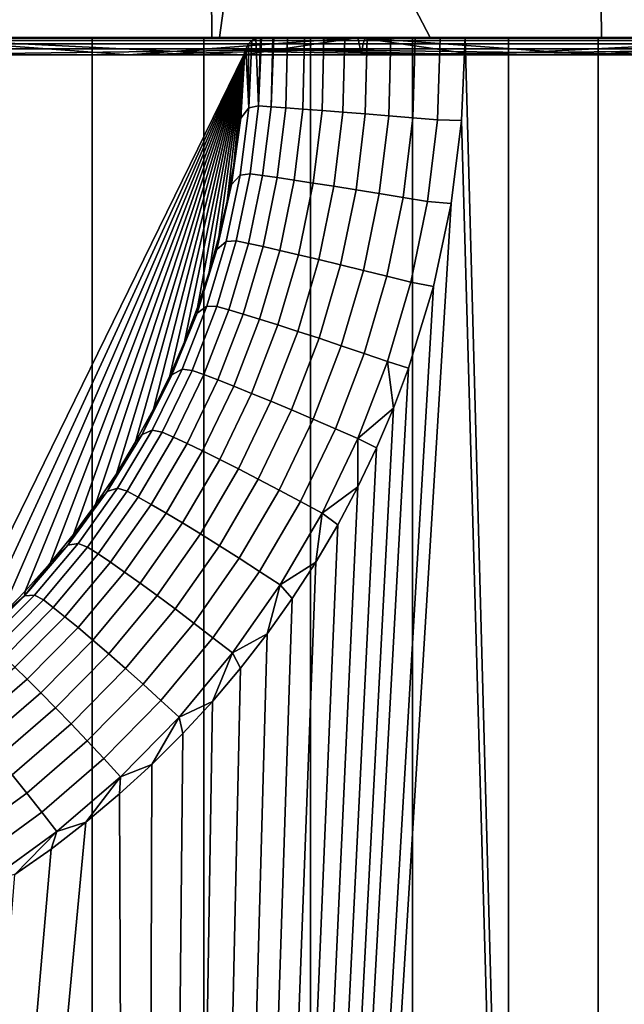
# Model space of a CAD drawing. Header units: metres. Extents: x -244 to 24, y -123 to 0.
# Tile 72 of 146: x 1.46 to 2.95, y -111.48 to -109.06. Entities that reach past the tile are written whole.
import ezdxf

# ---------------------------------------------------------------- set-up
doc = ezdxf.new("R2010")
doc.units = ezdxf.units.M
doc.layers.add('solid_10_231_103_000', color=7, linetype='CONTINUOUS')

msp = doc.modelspace()

# ---------------------------------------------------------------- linework, layer by layer
at = {"layer": 'solid_10_231_103_000'}
for points in [[(0.963403, -108.314186, -20.885141), (1.924758, -108.314186, -20.818563), (1.930754, -109.099998, -20.058207), (0.966816, -109.099998, -20.127716)], [(2.05818, -108.314186, 20.805798), (1.002636, -108.314186, 20.883295), (1.429771, -109.099998, 20.100136), (1.949756, -109.099998, 20.056374)], [(1.924758, -108.314186, -20.818563), (2.882025, -108.314186, -20.707758), (2.890562, -109.099998, -19.94253), (1.930754, -109.099998, -20.058207)], [(2.05818, -108.314186, 20.805798), (1.949756, -109.099998, 20.056374), (2.468819, -109.099998, 19.999107)], [(3.10845, -108.314186, 20.67498), (2.05818, -108.314186, 20.805798), (2.468819, -109.099998, 19.999107), (2.986106, -109.099998, 19.928448)], [(2.882025, -108.314186, -20.707758), (3.833168, -108.314186, -20.552958), (3.843919, -109.099998, -19.780899), (2.890562, -109.099998, -19.94253)], [(0.574104, -109.099998, 23.116234), (-6.88583, -109.099998, 23.351646), (6.885823, -109.099998, 23.351648), (7.319844, -109.099998, 22.937843)], [(-6.88583, -109.099998, 23.351646), (-6.477417, -109.099998, 23.790619), (6.885823, -109.099998, 23.351648)], [(-6.477417, -109.099998, 23.790619), (6.477409, -109.099998, 23.790621), (6.885823, -109.099998, 23.351648)], [(-6.477417, -109.099998, 23.790619), (-6.096599, -109.099998, 24.252623), (6.096591, -109.099998, 24.252625), (6.477409, -109.099998, 23.790621)], [(-6.096599, -109.099998, 24.252623), (-5.743676, -109.099998, 24.737261), (5.743669, -109.099998, 24.737261), (6.096591, -109.099998, 24.252625)], [(-5.743676, -109.099998, 24.737261), (-5.420328, -109.099998, 25.242304), (5.42032, -109.099998, 25.242304), (5.743669, -109.099998, 24.737261)], [(-5.420328, -109.099998, 25.242304), (-5.127891, -109.099998, 25.765665), (5.127883, -109.099998, 25.765667), (5.42032, -109.099998, 25.242304)], [(-5.127891, -109.099998, 25.765665), (-4.867685, -109.099998, 26.30489), (4.867677, -109.099998, 26.304892), (5.127883, -109.099998, 25.765667)], [(-4.867685, -109.099998, 26.30489), (-4.639945, -109.099998, 26.859537), (4.639936, -109.099998, 26.859537), (4.867677, -109.099998, 26.304892)], [(-4.639945, -109.099998, 26.859537), (-4.445781, -109.099998, 27.426907), (4.445773, -109.099998, 27.426908), (4.639936, -109.099998, 26.859537)], [(-4.445781, -109.099998, 27.426907), (-4.286053, -109.099998, 28.004614), (4.286044, -109.099998, 28.004616), (4.445773, -109.099998, 27.426908)], [(-4.286053, -109.099998, 28.004614), (-4.161318, -109.099998, 28.590347), (4.161309, -109.099998, 28.590349), (4.286044, -109.099998, 28.004616)], [(-4.161318, -109.099998, 28.590347), (-4.071821, -109.099998, 29.183235), (4.071813, -109.099998, 29.183237), (4.161309, -109.099998, 28.590349)], [(-4.071821, -109.099998, 29.183235), (-4.017951, -109.099998, 29.780336), (4.017943, -109.099998, 29.780338), (4.071813, -109.099998, 29.183237)], [(-4.017951, -109.099998, 29.780336), (-4.000004, -109.099998, 30.379311), (3.999995, -109.099998, 30.379311), (4.017943, -109.099998, 29.780338)], [(-4.000004, -109.099998, 30.379311), (-4.000009, -109.099998, 76), (3.999991, -109.099998, 76), (3.999995, -109.099998, 30.379311)], [(-4.000009, -109.099998, 76), (-3.988268, -109.099998, 76.306282), (3.999991, -109.099998, 76)], [(-3.953102, -109.099998, 76.610611), (3.98825, -109.099998, 76.306282), (3.999991, -109.099998, 76), (-3.988268, -109.099998, 76.306282)], [(-3.894753, -109.099998, 76.911591), (3.953084, -109.099998, 76.610611), (3.98825, -109.099998, 76.306282), (-3.953102, -109.099998, 76.610611)], [(-3.813648, -109.099998, 77.206734), (3.894736, -109.099998, 76.911591), (3.953084, -109.099998, 76.610611), (-3.894753, -109.099998, 76.911591)], [(-3.709991, -109.099998, 77.495247), (3.813631, -109.099998, 77.206734), (3.894736, -109.099998, 76.911591), (-3.813648, -109.099998, 77.206734)], [(-3.584635, -109.099998, 77.774956), (3.709973, -109.099998, 77.495255), (3.813631, -109.099998, 77.206734), (-3.709991, -109.099998, 77.495247)], [(-3.438351, -109.099998, 78.043968), (3.584617, -109.099998, 77.774963), (3.709973, -109.099998, 77.495255), (-3.584635, -109.099998, 77.774956)], [(-3.271739, -109.099998, 78.301231), (3.438333, -109.099998, 78.043968), (3.584617, -109.099998, 77.774963), (-3.438351, -109.099998, 78.043968)], [(-3.085931, -109.099998, 78.544983), (3.271721, -109.099998, 78.301231), (3.438333, -109.099998, 78.043968), (-3.271739, -109.099998, 78.301231)], [(-2.881988, -109.099998, 78.773842), (3.085913, -109.099998, 78.544983), (3.271721, -109.099998, 78.301231), (-3.085931, -109.099998, 78.544983)], [(-2.881988, -109.099998, 78.773842), (2.88197, -109.099998, 78.773842), (3.085913, -109.099998, 78.544983)], [(-2.881988, -109.099998, 78.773842), (-2.661399, -109.099998, 78.986145), (2.88197, -109.099998, 78.773842)], [(-2.661399, -109.099998, 78.986145), (2.661381, -109.099998, 78.986145), (2.88197, -109.099998, 78.773842)], [(-2.661399, -109.099998, 78.986145), (-2.424889, -109.099998, 79.181145), (2.661381, -109.099998, 78.986145)], [(-2.424889, -109.099998, 79.181145), (2.424871, -109.099998, 79.181145), (2.661381, -109.099998, 78.986145)], [(-2.424889, -109.099998, 79.181145), (-2.174167, -109.099998, 79.357544), (2.424871, -109.099998, 79.181145)], [(-2.174167, -109.099998, 79.357544), (2.174149, -109.099998, 79.357544), (2.424871, -109.099998, 79.181145)], [(-2.174167, -109.099998, 79.357544), (-1.911045, -109.099998, 79.513969), (2.174149, -109.099998, 79.357544)], [(-1.911045, -109.099998, 79.513969), (1.911027, -109.099998, 79.513969), (2.174149, -109.099998, 79.357544)], [(-1.911045, -109.099998, 79.513969), (-1.636298, -109.099998, 79.649986), (1.911027, -109.099998, 79.513969)], [(-1.636298, -109.099998, 79.649986), (1.63628, -109.099998, 79.649986), (1.911027, -109.099998, 79.513969)], [(-1.636298, -109.099998, 79.649986), (-1.352029, -109.099998, 79.764572), (1.63628, -109.099998, 79.649986)], [(-1.352029, -109.099998, 79.764572), (1.352011, -109.099998, 79.764572), (1.63628, -109.099998, 79.649986)], [(1.720592, -109.099998, 23.05925), (0.574104, -109.099998, 23.116234), (7.319844, -109.099998, 22.937843)], [(1.155573, -109.101753, 23.068008), (0.574104, -109.099998, 23.116234), (1.720592, -109.099998, 23.05925)], [(2.290107, -109.099998, -22.885677), (1.146607, -109.099998, -22.971403), (0.966816, -109.099998, -20.127716), (1.930754, -109.099998, -20.058207)], [(1.146602, -109.099998, 22.971403), (2.290102, -109.099998, 22.885677), (1.949756, -109.099998, 20.056374), (1.429771, -109.099998, 20.100136)], [(1.146602, -109.099998, 22.971403), (1.150975, -109.142578, 22.971184), (1.725641, -109.142578, 22.935173)], [(1.146602, -109.099998, 22.971403), (1.725641, -109.142578, 22.935173), (2.290102, -109.099998, 22.885677)], [(1.146607, -109.099998, -22.971403), (2.009308, -109.142578, -22.912064), (1.270591, -110.650795, -22.964878), (1.198216, -110.707001, -22.968767)], [(2.290107, -109.099998, -22.885677), (2.009308, -109.142578, -22.912064), (1.146607, -109.099998, -22.971403)], [(1.153231, -109.115685, 23.01685), (2.303576, -109.115685, 22.930305), (2.301347, -109.127617, 22.906641), (1.152115, -109.127617, 22.993107)], [(1.154392, -109.107018, 23.041965), (2.305897, -109.107018, 22.955339), (2.303576, -109.115685, 22.930305), (1.153231, -109.115685, 23.01685)], [(1.155573, -109.101753, 23.068008), (2.308255, -109.101753, 22.981304), (2.305897, -109.107018, 22.955339), (1.154392, -109.107018, 23.041965)], [(1.155573, -109.101753, 23.068008), (1.720592, -109.099998, 23.05925), (2.308255, -109.101753, 22.981304)], [(1.352059, -122.099998, 79.764557), (1.636266, -122.099998, 79.650017), (1.63628, -109.099998, 79.649986), (1.352011, -109.099998, 79.764572)], [(1.636266, -122.099998, 79.650017), (1.91087, -122.099998, 79.514046), (1.911027, -109.099998, 79.513969), (1.63628, -109.099998, 79.649986)], [(2.862757, -109.099998, 22.945461), (1.720592, -109.099998, 23.05925), (7.319844, -109.099998, 22.937843)], [(2.308255, -109.101753, 22.981304), (1.720592, -109.099998, 23.05925), (2.862757, -109.099998, 22.945461)], [(2.290102, -109.099998, 22.885677), (1.725641, -109.142578, 22.935173), (2.29933, -109.142578, 22.884779)], [(1.91087, -122.099998, 79.514046), (2.174261, -122.099998, 79.35746), (2.174149, -109.099998, 79.357544), (1.911027, -109.099998, 79.513969)], [(3.428194, -109.099998, -22.74308), (2.290107, -109.099998, -22.885677), (1.930754, -109.099998, -20.058207), (2.890562, -109.099998, -19.94253)], [(2.290102, -109.099998, 22.885677), (2.468819, -109.099998, 19.999107), (1.949756, -109.099998, 20.056374)], [(2.290107, -109.099998, -22.885677), (2.582122, -109.142578, -22.854597), (2.009308, -109.142578, -22.912064)], [(2.014443, -109.127449, -22.933937), (2.021045, -109.115547, -22.957272), (2.021694, -109.27343, -22.982769)], [(3.167214, -109.115685, -22.827047), (2.021045, -109.115547, -22.957272), (2.014443, -109.127449, -22.933937), (3.159556, -109.127617, -22.804113)], [(2.021045, -109.115547, -22.957272), (2.029115, -109.106941, -22.981731), (2.021694, -109.27343, -22.982769)], [(3.176416, -109.107018, -22.851152), (2.029115, -109.106941, -22.981731), (2.021045, -109.115547, -22.957272), (3.167214, -109.115685, -22.827047)], [(2.021694, -109.27343, -22.982769), (2.029115, -109.106941, -22.981731), (2.038874, -109.101753, -23.006767), (2.046109, -109.268349, -23.038578)], [(3.187387, -109.101753, -22.875946), (2.038874, -109.101753, -23.006767), (2.029115, -109.106941, -22.981731), (3.176416, -109.107018, -22.851152)], [(2.038874, -109.101753, -23.006767), (3.187387, -109.101753, -22.875946), (3.182302, -109.099998, -22.903399), (2.050399, -109.099998, -23.032278)], [(2.038874, -109.101753, -23.006767), (2.050399, -109.099998, -23.032278), (2.046109, -109.268349, -23.038578)], [(2.046109, -109.268349, -23.038578), (2.050399, -109.099998, -23.032278), (2.053082, -109.099998, -23.037689)], [(2.046109, -109.268349, -23.038578), (2.053082, -109.099998, -23.037689), (2.080647, -109.099998, -23.08577), (2.076553, -109.270409, -23.091148)], [(3.694927, -109.099998, -23.157072), (2.053082, -109.099998, -23.037689), (2.050399, -109.099998, -23.032278)], [(3.182302, -109.099998, -22.903399), (4.826086, -109.099998, -22.947992), (3.694927, -109.099998, -23.157072), (2.050399, -109.099998, -23.032278)], [(3.694927, -109.099998, -23.157072), (2.080647, -109.099998, -23.08577), (2.053082, -109.099998, -23.037689)], [(2.076553, -109.270409, -23.091148), (2.080647, -109.099998, -23.08577), (2.083621, -109.099998, -23.0903)], [(2.076553, -109.270409, -23.091148), (2.083621, -109.099998, -23.0903), (2.117012, -109.099998, -23.134903), (2.113128, -109.27301, -23.139629)], [(3.694927, -109.099998, -23.157072), (2.083621, -109.099998, -23.0903), (2.080647, -109.099998, -23.08577)], [(3.694927, -109.099998, -23.157072), (2.117012, -109.099998, -23.134903), (2.083621, -109.099998, -23.0903)], [(2.113128, -109.27301, -23.139629), (2.117012, -109.099998, -23.134903), (2.159196, -109.099998, -23.179319), (2.155292, -109.276123, -23.183302)], [(3.694927, -109.099998, -23.157072), (2.159196, -109.099998, -23.179319), (2.117012, -109.099998, -23.134903)], [(2.155292, -109.276123, -23.183302), (2.159196, -109.099998, -23.179319), (2.20668, -109.099998, -23.21837), (2.202422, -109.279701, -23.221521)], [(3.694927, -109.099998, -23.157072), (2.554451, -109.099998, -23.310452), (2.159196, -109.099998, -23.179319)], [(2.554451, -109.099998, -23.310452), (2.20668, -109.099998, -23.21837), (2.159196, -109.099998, -23.179319)], [(2.174261, -122.099998, 79.35746), (2.424893, -122.099998, 79.181168), (2.424871, -109.099998, 79.181145), (2.174149, -109.099998, 79.357544)], [(2.202422, -109.279701, -23.221521), (2.20668, -109.099998, -23.21837), (2.25837, -109.099998, -23.251183), (2.253822, -109.283691, -23.253723)], [(2.554451, -109.099998, -23.310452), (2.25837, -109.099998, -23.251183), (2.20668, -109.099998, -23.21837)], [(2.253822, -109.283691, -23.253723), (2.25837, -109.099998, -23.251183), (2.313688, -109.099998, -23.277424), (2.308732, -109.288025, -23.279432)], [(2.554451, -109.099998, -23.310452), (2.313688, -109.099998, -23.277424), (2.25837, -109.099998, -23.251183)], [(2.290102, -109.099998, 22.885677), (3.42819, -109.099998, 22.74308), (2.986106, -109.099998, 19.928448), (2.468819, -109.099998, 19.999107)], [(2.290102, -109.099998, 22.885677), (2.29933, -109.142578, 22.884779), (2.871579, -109.142578, 22.820036)], [(2.290102, -109.099998, 22.885677), (2.871579, -109.142578, 22.820036), (3.42819, -109.099998, 22.74308)], [(3.428194, -109.099998, -22.74308), (2.582122, -109.142578, -22.854597), (2.290107, -109.099998, -22.885677)], [(2.303576, -109.115685, 22.930305), (3.448149, -109.115685, 22.786303), (3.444812, -109.127617, 22.762768), (2.301347, -109.127617, 22.906641)], [(2.305897, -109.107018, 22.955339), (3.451624, -109.107018, 22.811205), (3.448149, -109.115685, 22.786303), (2.303576, -109.115685, 22.930305)], [(2.308255, -109.101753, 22.981304), (3.455156, -109.101753, 22.837036), (3.451624, -109.107018, 22.811205), (2.305897, -109.107018, 22.955339)], [(2.308255, -109.101753, 22.981304), (2.862757, -109.099998, 22.945461), (3.455156, -109.101753, 22.837036)], [(2.308732, -109.288025, -23.279432), (2.313688, -109.099998, -23.277424), (2.372042, -109.099998, -23.29678), (2.36634, -109.292656, -23.298267)], [(2.554451, -109.099998, -23.310452), (2.372042, -109.099998, -23.29678), (2.313688, -109.099998, -23.277424)], [(2.36634, -109.292656, -23.298267), (2.372042, -109.099998, -23.29678), (2.432, -109.099998, -23.308784), (2.425796, -109.297501, -23.309952)], [(2.554451, -109.099998, -23.310452), (2.432, -109.099998, -23.308784), (2.372042, -109.099998, -23.29678)], [(2.424893, -122.099998, 79.181168), (2.661294, -122.099998, 78.986214), (2.661381, -109.099998, 78.986145), (2.424871, -109.099998, 79.181145)], [(2.425796, -109.297501, -23.309952), (2.432, -109.099998, -23.308784), (2.492926, -109.099998, -23.31336), (2.486219, -109.30249, -23.31431)], [(2.554451, -109.099998, -23.310452), (2.492926, -109.099998, -23.31336), (2.432, -109.099998, -23.308784)], [(2.486219, -109.30249, -23.31431), (2.492926, -109.099998, -23.31336), (2.554451, -109.099998, -23.310452), (2.545934, -109.30423, -23.311386)], [(2.907357, -122.099998, -23.269073), (2.545934, -109.30423, -23.311386), (2.554451, -109.099998, -23.310452)], [(4.060235, -122.099998, -23.095821), (2.907357, -122.099998, -23.269073), (2.554451, -109.099998, -23.310452), (3.694927, -109.099998, -23.157072)], [(3.428194, -109.099998, -22.74308), (3.153368, -109.142578, -22.782806), (2.582122, -109.142578, -22.854597)], [(2.661294, -122.099998, 78.986214), (2.882077, -122.099998, 78.773727), (2.88197, -109.099998, 78.773842), (2.661381, -109.099998, 78.986145)], [(3.998179, -109.099998, 22.775085), (2.862757, -109.099998, 22.945461), (7.319844, -109.099998, 22.937843)], [(3.455156, -109.101753, 22.837036), (2.862757, -109.099998, 22.945461), (3.998179, -109.099998, 22.775085)], [(3.42819, -109.099998, 22.74308), (2.871579, -109.142578, 22.820036), (3.441869, -109.142578, 22.741009)], [(3.085948, -122.099998, 78.544968), (3.085913, -109.099998, 78.544983), (2.88197, -109.099998, 78.773842), (2.882077, -122.099998, 78.773727)], [(4.557129, -109.099998, -22.54402), (3.428194, -109.099998, -22.74308), (2.890562, -109.099998, -19.94253), (3.843919, -109.099998, -19.780899)], [(2.301347, -109.127617, 22.906641), (1.725641, -109.142578, 22.935173), (1.150975, -109.142578, 22.971184)], [(1.152115, -109.127617, 22.993107), (2.301347, -109.127617, 22.906641), (1.150975, -109.142578, 22.971184)], [(2.301347, -109.127617, 22.906641), (2.29933, -109.142578, 22.884779), (1.725641, -109.142578, 22.935173)], [(2.014443, -109.127449, -22.933937), (2.021694, -109.27343, -22.982769), (2.00233, -109.29882, -22.92473), (2.01177, -109.134384, -22.923138)], [(2.009308, -109.142578, -22.912064), (2.01177, -109.134384, -22.923138), (2.00233, -109.29882, -22.92473)], [(2.582122, -109.142578, -22.854597), (2.01177, -109.134384, -22.923138), (2.009308, -109.142578, -22.912064)], [(2.582122, -109.142578, -22.854597), (2.014443, -109.127449, -22.933937), (2.01177, -109.134384, -22.923138)], [(2.582122, -109.142578, -22.854597), (3.153368, -109.142578, -22.782806), (2.014443, -109.127449, -22.933937)], [(3.159556, -109.127617, -22.804113), (2.014443, -109.127449, -22.933937), (3.153368, -109.142578, -22.782806)], [(3.444812, -109.127617, 22.762768), (2.871579, -109.142578, 22.820036), (2.29933, -109.142578, 22.884779)], [(2.301347, -109.127617, 22.906641), (3.444812, -109.127617, 22.762768), (2.29933, -109.142578, 22.884779)], [(3.444812, -109.127617, 22.762768), (3.441869, -109.142578, 22.741009), (2.871579, -109.142578, 22.820036)], [(1.270591, -110.650795, -22.964878), (2.009308, -109.142578, -22.912064), (1.340443, -110.591255, -22.960907)], [(1.340443, -110.591255, -22.960907), (2.009308, -109.142578, -22.912064), (1.40737, -110.52874, -22.956902)], [(1.40737, -110.52874, -22.956902), (2.009308, -109.142578, -22.912064), (1.471329, -110.463257, -22.95289)], [(1.471329, -110.463257, -22.95289), (2.009308, -109.142578, -22.912064), (1.532322, -110.394844, -22.9489)], [(1.532322, -110.394844, -22.9489), (2.009308, -109.142578, -22.912064), (1.590013, -110.323875, -22.944975)], [(1.590013, -110.323875, -22.944975), (2.009308, -109.142578, -22.912064), (1.64448, -110.250237, -22.941135)], [(1.64448, -110.250237, -22.941135), (2.009308, -109.142578, -22.912064), (1.695598, -110.174126, -22.937414)], [(1.695598, -110.174126, -22.937414), (2.009308, -109.142578, -22.912064), (1.74305, -110.095978, -22.933857)], [(1.74305, -110.095978, -22.933857), (2.009308, -109.142578, -22.912064), (1.786953, -110.015564, -22.930477)], [(1.786953, -110.015564, -22.930477), (2.009308, -109.142578, -22.912064), (1.827133, -109.933296, -22.927311)], [(1.827133, -109.933296, -22.927311), (2.009308, -109.142578, -22.912064), (1.863335, -109.849716, -22.924397)], [(1.863335, -109.849716, -22.924397), (2.009308, -109.142578, -22.912064), (1.895648, -109.76458, -22.921747)], [(1.895648, -109.76458, -22.921747), (2.009308, -109.142578, -22.912064), (1.924004, -109.678238, -22.919386)], [(1.924004, -109.678238, -22.919386), (2.009308, -109.142578, -22.912064), (1.948327, -109.590981, -22.91733)], [(1.948327, -109.590981, -22.91733), (2.009308, -109.142578, -22.912064), (1.968659, -109.50264, -22.915592)], [(1.968659, -109.50264, -22.915592), (2.009308, -109.142578, -22.912064), (1.98494, -109.413544, -22.914188)], [(1.98494, -109.413544, -22.914188), (2.009308, -109.142578, -22.912064), (1.997129, -109.323891, -22.91313)], [(1.997129, -109.323891, -22.91313), (2.009308, -109.142578, -22.912064), (2.005251, -109.233574, -22.91242)], [(2.005251, -109.233574, -22.91242), (2.009308, -109.142578, -22.912064), (2.00233, -109.29882, -22.92473)], [(1.997129, -109.323891, -22.91313), (2.005251, -109.233574, -22.91242), (2.00233, -109.29882, -22.92473)], [(2.021694, -109.27343, -22.982769), (2.000672, -109.438873, -22.985611), (1.979465, -109.461632, -22.927826), (2.00233, -109.29882, -22.92473)], [(2.000672, -109.438873, -22.985611), (2.021694, -109.27343, -22.982769), (2.046109, -109.268349, -23.038578), (2.02544, -109.435707, -23.041353)], [(2.076553, -109.270409, -23.091148), (2.055685, -109.439827, -23.09392), (2.02544, -109.435707, -23.041353), (2.046109, -109.268349, -23.038578)], [(2.113128, -109.27301, -23.139629), (2.091989, -109.445038, -23.142395), (2.055685, -109.439827, -23.09392), (2.076553, -109.270409, -23.091148)], [(2.155292, -109.276123, -23.183302), (2.133813, -109.451263, -23.186064), (2.091989, -109.445038, -23.142395), (2.113128, -109.27301, -23.139629)], [(2.202422, -109.279701, -23.221521), (2.18054, -109.458405, -23.224281), (2.133813, -109.451263, -23.186064), (2.155292, -109.276123, -23.183302)], [(2.253822, -109.283691, -23.253723), (2.23148, -109.46637, -23.256481), (2.18054, -109.458405, -23.224281), (2.202422, -109.279701, -23.221521)], [(2.308732, -109.288025, -23.279432), (2.285879, -109.475029, -23.282188), (2.23148, -109.46637, -23.256481), (2.253822, -109.283691, -23.253723)], [(2.907357, -122.099998, -23.269073), (1.747293, -122.099998, -23.384813), (2.519985, -109.508919, -23.314205), (2.545934, -109.30423, -23.311386)], [(1.997129, -109.323891, -22.91313), (2.00233, -109.29882, -22.92473), (1.979465, -109.461632, -22.927826)], [(2.36634, -109.292656, -23.298267), (2.342933, -109.484261, -23.301022), (2.285879, -109.475029, -23.282188), (2.308732, -109.288025, -23.279432)], [(2.425796, -109.297501, -23.309952), (2.401799, -109.493919, -23.312704), (2.342933, -109.484261, -23.301022), (2.36634, -109.292656, -23.298267)], [(2.486219, -109.30249, -23.31431), (2.461607, -109.503876, -23.317062), (2.401799, -109.493919, -23.312704), (2.425796, -109.297501, -23.309952)], [(2.461607, -109.503876, -23.317062), (2.486219, -109.30249, -23.31431), (2.545934, -109.30423, -23.311386), (2.519985, -109.508919, -23.314205)], [(1.98494, -109.413544, -22.914188), (1.997129, -109.323891, -22.91313), (1.979465, -109.461632, -22.927826)], [(1.968659, -109.50264, -22.915592), (1.98494, -109.413544, -22.914188), (1.979465, -109.461632, -22.927826)], [(2.000672, -109.438873, -22.985611), (1.966119, -109.601997, -22.990219), (1.943367, -109.621964, -22.932652), (1.979465, -109.461632, -22.927826)], [(1.966119, -109.601997, -22.990219), (2.000672, -109.438873, -22.985611), (2.02544, -109.435707, -23.041353), (1.991086, -109.600807, -23.045898)], [(2.055685, -109.439827, -23.09392), (2.020994, -109.606995, -23.098457), (1.991086, -109.600807, -23.045898), (2.02544, -109.435707, -23.041353)], [(2.091989, -109.445038, -23.142395), (2.056839, -109.614815, -23.146925), (2.020994, -109.606995, -23.098457), (2.055685, -109.439827, -23.09392)], [(2.133813, -109.451263, -23.186064), (2.098093, -109.624138, -23.190588), (2.056839, -109.614815, -23.146925), (2.091989, -109.445038, -23.142395)], [(2.18054, -109.458405, -23.224281), (2.144145, -109.634827, -23.2288), (2.098093, -109.624138, -23.190588), (2.133813, -109.451263, -23.186064)], [(1.968659, -109.50264, -22.915592), (1.979465, -109.461632, -22.927826), (1.943367, -109.621964, -22.932652)], [(2.23148, -109.46637, -23.256481), (2.194315, -109.646729, -23.260994), (2.144145, -109.634827, -23.2288), (2.18054, -109.458405, -23.224281)], [(2.285879, -109.475029, -23.282188), (2.247861, -109.65966, -23.286697), (2.194315, -109.646729, -23.260994), (2.23148, -109.46637, -23.256481)], [(2.342933, -109.484261, -23.301022), (2.303992, -109.673447, -23.305527), (2.247861, -109.65966, -23.286697), (2.285879, -109.475029, -23.282188)], [(1.948327, -109.590981, -22.91733), (1.968659, -109.50264, -22.915592), (1.943367, -109.621964, -22.932652)], [(2.401799, -109.493919, -23.312704), (2.361878, -109.687866, -23.317207), (2.303992, -109.673447, -23.305527), (2.342933, -109.484261, -23.301022)], [(2.461607, -109.503876, -23.317062), (2.420664, -109.702713, -23.321566), (2.361878, -109.687866, -23.317207), (2.401799, -109.493919, -23.312704)], [(2.420664, -109.702713, -23.321566), (2.461607, -109.503876, -23.317062), (2.519985, -109.508919, -23.314205), (2.476492, -109.712944, -23.318865)], [(1.747293, -122.099998, -23.384813), (2.476492, -109.712944, -23.318865), (2.519985, -109.508919, -23.314205)], [(1.918269, -109.761688, -22.996458), (1.966119, -109.601997, -22.990219), (1.991086, -109.600807, -23.045898), (1.943263, -109.762512, -23.052088)], [(1.924004, -109.678238, -22.919386), (1.948327, -109.590981, -22.91733), (1.943367, -109.621964, -22.932652)], [(2.020994, -109.606995, -23.098457), (1.972684, -109.77079, -23.104633), (1.943263, -109.762512, -23.052088), (1.991086, -109.600807, -23.045898)], [(1.966119, -109.601997, -22.990219), (1.918269, -109.761688, -22.996458), (1.894306, -109.778732, -22.939058), (1.943367, -109.621964, -22.932652)], [(1.924004, -109.678238, -22.919386), (1.943367, -109.621964, -22.932652), (1.894306, -109.778732, -22.939058)], [(2.056839, -109.614815, -23.146925), (2.007878, -109.781204, -23.15309), (1.972684, -109.77079, -23.104633), (2.020994, -109.606995, -23.098457)], [(2.098093, -109.624138, -23.190588), (2.048324, -109.793602, -23.196741), (2.007878, -109.781204, -23.15309), (2.056839, -109.614815, -23.146925)], [(2.144145, -109.634827, -23.2288), (2.093426, -109.8078, -23.234943), (2.048324, -109.793602, -23.196741), (2.098093, -109.624138, -23.190588)], [(2.194315, -109.646729, -23.260994), (2.142516, -109.823586, -23.26713), (2.093426, -109.8078, -23.234943), (2.144145, -109.634827, -23.2288)], [(2.247861, -109.65966, -23.286697), (2.194868, -109.840736, -23.292826), (2.142516, -109.823586, -23.26713), (2.194315, -109.646729, -23.260994)], [(2.303992, -109.673447, -23.305527), (2.24971, -109.858986, -23.311653), (2.194868, -109.840736, -23.292826), (2.247861, -109.65966, -23.286697)], [(2.361878, -109.687866, -23.317207), (2.30623, -109.878067, -23.32333), (2.24971, -109.858986, -23.311653), (2.303992, -109.673447, -23.305527)], [(1.895648, -109.76458, -22.921747), (1.924004, -109.678238, -22.919386), (1.894306, -109.778732, -22.939058)], [(2.420664, -109.702713, -23.321566), (2.363593, -109.897705, -23.327686), (2.30623, -109.878067, -23.32333), (2.361878, -109.687866, -23.317207)], [(1.747293, -122.099998, -23.384813), (2.415169, -109.914261, -23.325296), (2.476492, -109.712944, -23.318865)], [(2.363593, -109.897705, -23.327686), (2.420664, -109.702713, -23.321566), (2.476492, -109.712944, -23.318865), (2.415169, -109.914261, -23.325296)], [(1.918269, -109.761688, -22.996458), (1.857485, -109.916931, -23.004145), (1.832656, -109.930954, -22.946859), (1.894306, -109.778732, -22.939058)], [(1.857485, -109.916931, -23.004145), (1.918269, -109.761688, -22.996458), (1.943263, -109.762512, -23.052088), (1.882324, -109.919815, -23.059734)], [(1.863335, -109.849716, -22.924397), (1.895648, -109.76458, -22.921747), (1.894306, -109.778732, -22.939058)], [(1.972684, -109.77079, -23.104633), (1.911099, -109.930183, -23.112267), (1.882324, -109.919815, -23.059734), (1.943263, -109.762512, -23.052088)], [(1.863335, -109.849716, -22.924397), (1.894306, -109.778732, -22.939058), (1.832656, -109.930954, -22.946859)], [(2.007878, -109.781204, -23.15309), (1.945439, -109.943176, -23.160711), (1.911099, -109.930183, -23.112267), (1.972684, -109.77079, -23.104633)], [(2.048324, -109.793602, -23.196741), (1.984837, -109.958618, -23.204353), (1.945439, -109.943176, -23.160711), (2.007878, -109.781204, -23.15309)], [(2.093426, -109.8078, -23.234943), (2.02871, -109.976273, -23.242546), (1.984837, -109.958618, -23.204353), (2.048324, -109.793602, -23.196741)], [(2.142516, -109.823586, -23.26713), (2.07641, -109.995872, -23.274725), (2.02871, -109.976273, -23.242546), (2.093426, -109.8078, -23.234943)], [(2.194868, -109.840736, -23.292826), (2.127232, -110.017143, -23.300415), (2.07641, -109.995872, -23.274725), (2.142516, -109.823586, -23.26713)], [(2.24971, -109.858986, -23.311653), (2.180424, -110.039757, -23.319237), (2.127232, -110.017143, -23.300415), (2.194868, -109.840736, -23.292826)], [(1.827133, -109.933296, -22.927311), (1.863335, -109.849716, -22.924397), (1.832656, -109.930954, -22.946859)], [(2.30623, -109.878067, -23.32333), (2.235201, -110.063385, -23.330912), (2.180424, -110.039757, -23.319237), (2.24971, -109.858986, -23.311653)], [(2.363593, -109.897705, -23.327686), (2.290752, -110.087685, -23.335268), (2.235201, -110.063385, -23.330912), (2.30623, -109.878067, -23.32333)], [(1.747293, -122.099998, -23.384813), (2.378003, -110.012993, -23.329115), (2.415169, -109.914261, -23.325296)], [(2.363593, -109.897705, -23.327686), (2.378003, -110.012993, -23.329115), (2.290752, -110.087685, -23.335268)], [(2.363593, -109.897705, -23.327686), (2.415169, -109.914261, -23.325296), (2.378003, -110.012993, -23.329115)], [(1.857485, -109.916931, -23.004145), (1.784126, -110.066696, -23.013075), (1.758785, -110.077629, -22.955858), (1.832656, -109.930954, -22.946859)], [(1.827133, -109.933296, -22.927311), (1.832656, -109.930954, -22.946859), (1.758785, -110.077629, -22.955858)], [(1.786953, -110.015564, -22.930477), (1.827133, -109.933296, -22.927311), (1.758785, -110.077629, -22.955858)], [(1.784126, -110.066696, -23.013075), (1.857485, -109.916931, -23.004145), (1.882324, -109.919815, -23.059734), (1.808615, -110.071678, -23.068636)], [(1.911099, -109.930183, -23.112267), (1.836571, -110.084137, -23.121157), (1.808615, -110.071678, -23.068636), (1.882324, -109.919815, -23.059734)], [(1.945439, -109.943176, -23.160711), (1.869846, -110.099701, -23.16959), (1.836571, -110.084137, -23.121157), (1.911099, -109.930183, -23.112267)], [(1.984837, -109.958618, -23.204353), (1.907946, -110.118134, -23.213221), (1.869846, -110.099701, -23.16959), (1.945439, -109.943176, -23.160711)], [(2.02871, -109.976273, -23.242546), (1.950308, -110.139168, -23.251404), (1.907946, -110.118134, -23.213221), (1.984837, -109.958618, -23.204353)], [(2.07641, -109.995872, -23.274725), (1.996306, -110.162498, -23.283577), (1.950308, -110.139168, -23.251404), (2.02871, -109.976273, -23.242546)], [(1.747293, -122.099998, -23.384813), (2.336448, -110.110535, -23.333313), (2.378003, -110.012993, -23.329115)], [(2.127232, -110.017143, -23.300415), (2.045261, -110.187775, -23.309259), (1.996306, -110.162498, -23.283577), (2.07641, -109.995872, -23.274725)], [(2.290752, -110.087685, -23.335268), (2.378003, -110.012993, -23.329115), (2.336448, -110.110535, -23.333313)], [(1.74305, -110.095978, -22.933857), (1.786953, -110.015564, -22.930477), (1.758785, -110.077629, -22.955858)], [(2.180424, -110.039757, -23.319237), (2.096449, -110.214622, -23.328077), (2.045261, -110.187775, -23.309259), (2.127232, -110.017143, -23.300415)], [(2.235201, -110.063385, -23.330912), (2.149113, -110.242645, -23.33975), (2.096449, -110.214622, -23.328077), (2.180424, -110.039757, -23.319237)], [(1.784126, -110.066696, -23.013075), (1.698646, -110.210007, -23.023012), (1.673174, -110.217796, -22.965813), (1.758785, -110.077629, -22.955858)], [(1.74305, -110.095978, -22.933857), (1.758785, -110.077629, -22.955858), (1.673174, -110.217796, -22.965813)], [(1.698646, -110.210007, -23.023012), (1.784126, -110.066696, -23.013075), (1.808615, -110.071678, -23.068636), (1.722568, -110.217102, -23.078558)], [(1.836571, -110.084137, -23.121157), (1.74952, -110.231636, -23.131065), (1.722568, -110.217102, -23.078558), (1.808615, -110.071678, -23.068636)], [(1.869846, -110.099701, -23.16959), (1.781506, -110.249725, -23.179489), (1.74952, -110.231636, -23.131065), (1.836571, -110.084137, -23.121157)], [(2.290752, -110.087685, -23.335268), (2.202475, -110.271431, -23.344105), (2.149113, -110.242645, -23.33975), (2.235201, -110.063385, -23.330912)], [(1.695598, -110.174126, -22.937414), (1.74305, -110.095978, -22.933857), (1.673174, -110.217796, -22.965813)], [(1.907946, -110.118134, -23.213221), (1.818052, -110.271095, -23.22311), (1.781506, -110.249725, -23.179489), (1.869846, -110.099701, -23.16959)], [(2.290752, -110.087685, -23.335268), (2.290686, -110.206406, -23.337851), (2.202475, -110.271431, -23.344105)], [(2.290752, -110.087685, -23.335268), (2.336448, -110.110535, -23.333313), (2.290686, -110.206406, -23.337851)], [(1.747293, -122.099998, -23.384813), (2.290686, -110.206406, -23.337851), (2.336448, -110.110535, -23.333313)], [(1.950308, -110.139168, -23.251404), (1.858618, -110.295425, -23.261284), (1.818052, -110.271095, -23.22311), (1.907946, -110.118134, -23.213221)], [(1.996306, -110.162498, -23.283577), (1.902604, -110.322365, -23.293449), (1.858618, -110.295425, -23.261284), (1.950308, -110.139168, -23.251404)], [(1.64448, -110.250237, -22.941135), (1.695598, -110.174126, -22.937414), (1.673174, -110.217796, -22.965813)], [(2.045261, -110.187775, -23.309259), (1.94936, -110.351509, -23.319126), (1.902604, -110.322365, -23.293449), (1.996306, -110.162498, -23.283577)], [(1.747293, -122.099998, -23.384813), (2.240856, -110.30014, -23.342688), (2.290686, -110.206406, -23.337851)], [(2.096449, -110.214622, -23.328077), (1.998195, -110.382431, -23.33794), (1.94936, -110.351509, -23.319126), (2.045261, -110.187775, -23.309259)], [(2.202475, -110.271431, -23.344105), (2.290686, -110.206406, -23.337851), (2.240856, -110.30014, -23.342688)], [(1.698646, -110.210007, -23.023012), (1.601645, -110.345909, -23.033678), (1.576431, -110.350563, -22.97645), (1.673174, -110.217796, -22.965813)], [(1.64448, -110.250237, -22.941135), (1.673174, -110.217796, -22.965813), (1.576431, -110.350563, -22.97645)], [(1.601645, -110.345909, -23.033678), (1.698646, -110.210007, -23.023012), (1.722568, -110.217102, -23.078558), (1.624772, -110.355118, -23.089226)], [(1.74952, -110.231636, -23.131065), (1.650524, -110.371712, -23.141726), (1.624772, -110.355118, -23.089226), (1.722568, -110.217102, -23.078558)], [(2.149113, -110.242645, -23.33975), (2.048388, -110.414673, -23.349609), (1.998195, -110.382431, -23.33794), (2.096449, -110.214622, -23.328077)], [(1.590013, -110.323875, -22.944975), (1.64448, -110.250237, -22.941135), (1.576431, -110.350563, -22.97645)], [(1.781506, -110.249725, -23.179489), (1.680992, -110.392273, -23.190142), (1.650524, -110.371712, -23.141726), (1.74952, -110.231636, -23.131065)], [(1.818052, -110.271095, -23.22311), (1.715724, -110.416489, -23.233757), (1.680992, -110.392273, -23.190142), (1.781506, -110.249725, -23.179489)], [(2.202475, -110.271431, -23.344105), (2.099196, -110.447762, -23.353962), (2.048388, -110.414673, -23.349609), (2.149113, -110.242645, -23.33975)], [(1.858618, -110.295425, -23.261284), (1.754208, -110.444008, -23.271927), (1.715724, -110.416489, -23.233757), (1.818052, -110.271095, -23.22311)], [(2.202475, -110.271431, -23.344105), (2.186855, -110.391991, -23.347809), (2.099196, -110.447762, -23.353962)], [(2.202475, -110.271431, -23.344105), (2.240856, -110.30014, -23.342688), (2.186855, -110.391991, -23.347809)], [(1.747293, -122.099998, -23.384813), (2.186855, -110.391991, -23.347809), (2.240856, -110.30014, -23.342688)], [(1.902604, -110.322365, -23.293449), (1.795875, -110.474411, -23.304087), (1.754208, -110.444008, -23.271927), (1.858618, -110.295425, -23.261284)], [(1.532322, -110.394844, -22.9489), (1.590013, -110.323875, -22.944975), (1.576431, -110.350563, -22.97645)], [(1.94936, -110.351509, -23.319126), (1.840109, -110.507263, -23.329762), (1.795875, -110.474411, -23.304087), (1.902604, -110.322365, -23.293449)], [(1.601645, -110.345909, -23.033678), (1.493737, -110.473473, -23.044783), (1.469169, -110.475021, -22.987484), (1.576431, -110.350563, -22.97645)], [(1.532322, -110.394844, -22.9489), (1.576431, -110.350563, -22.97645), (1.469169, -110.475021, -22.987484)], [(1.493737, -110.473473, -23.044783), (1.601645, -110.345909, -23.033678), (1.624772, -110.355118, -23.089226), (1.515833, -110.484764, -23.100344)], [(1.998195, -110.382431, -23.33794), (1.886255, -110.542076, -23.348572), (1.840109, -110.507263, -23.329762), (1.94936, -110.351509, -23.319126)], [(1.650524, -110.371712, -23.141726), (1.540178, -110.50338, -23.152842), (1.515833, -110.484764, -23.100344), (1.624772, -110.355118, -23.089226)], [(1.680992, -110.392273, -23.190142), (1.568891, -110.526329, -23.201254), (1.540178, -110.50338, -23.152842), (1.650524, -110.371712, -23.141726)], [(1.471329, -110.463257, -22.95289), (1.532322, -110.394844, -22.9489), (1.469169, -110.475021, -22.987484)], [(1.715724, -110.416489, -23.233757), (1.601548, -110.553284, -23.244867), (1.568891, -110.526329, -23.201254), (1.680992, -110.392273, -23.190142)], [(1.747293, -122.099998, -23.384813), (2.128937, -110.481529, -23.353161), (2.186855, -110.391991, -23.347809)], [(2.048388, -110.414673, -23.349609), (1.933633, -110.578331, -23.360239), (1.886255, -110.542076, -23.348572), (1.998195, -110.382431, -23.33794)], [(2.099196, -110.447762, -23.353962), (2.186855, -110.391991, -23.347809), (2.128937, -110.481529, -23.353161)], [(1.754208, -110.444008, -23.271927), (1.637666, -110.583847, -23.283035), (1.601548, -110.553284, -23.244867), (1.715724, -110.416489, -23.233757)], [(2.099196, -110.447762, -23.353962), (1.981542, -110.615486, -23.364592), (1.933633, -110.578331, -23.360239), (2.048388, -110.414673, -23.349609)], [(1.795875, -110.474411, -23.304087), (1.676712, -110.617561, -23.315193), (1.637666, -110.583847, -23.283035), (1.754208, -110.444008, -23.271927)], [(2.099196, -110.447762, -23.353962), (2.067236, -110.568535, -23.358704), (1.981542, -110.615486, -23.364592)], [(2.099196, -110.447762, -23.353962), (2.128937, -110.481529, -23.353161), (2.067236, -110.568535, -23.358704)], [(1.493737, -110.473473, -23.044783), (1.375578, -110.591774, -23.056019), (1.352053, -110.590309, -22.998619), (1.469169, -110.475021, -22.987484)], [(1.375578, -110.591774, -23.056019), (1.493737, -110.473473, -23.044783), (1.515833, -110.484764, -23.100344), (1.396396, -110.605103, -23.111605)], [(1.40737, -110.52874, -22.956902), (1.471329, -110.463257, -22.95289), (1.469169, -110.475021, -22.987484)], [(1.40737, -110.52874, -22.956902), (1.469169, -110.475021, -22.987484), (1.352053, -110.590309, -22.998619)], [(1.540178, -110.50338, -23.152842), (1.41912, -110.625664, -23.164103), (1.396396, -110.605103, -23.111605), (1.515833, -110.484764, -23.100344)], [(1.840109, -110.507263, -23.329762), (1.718107, -110.653923, -23.340866), (1.676712, -110.617561, -23.315193), (1.795875, -110.474411, -23.304087)], [(1.747293, -122.099998, -23.384813), (2.067236, -110.568535, -23.358704), (2.128937, -110.481529, -23.353161)], [(1.568891, -110.526329, -23.201254), (1.445839, -110.650909, -23.212515), (1.41912, -110.625664, -23.164103), (1.540178, -110.50338, -23.152842)], [(1.886255, -110.542076, -23.348572), (1.761241, -110.692406, -23.359674), (1.718107, -110.653923, -23.340866), (1.840109, -110.507263, -23.329762)], [(1.601548, -110.553284, -23.244867), (1.476158, -110.680466, -23.256126), (1.445839, -110.650909, -23.212515), (1.568891, -110.526329, -23.201254)], [(1.933633, -110.578331, -23.360239), (1.805476, -110.732437, -23.371342), (1.761241, -110.692406, -23.359674), (1.886255, -110.542076, -23.348572)], [(1.637666, -110.583847, -23.283035), (1.509629, -110.713905, -23.294294), (1.476158, -110.680466, -23.256126), (1.601548, -110.553284, -23.244867)], [(1.747293, -122.099998, -23.384813), (2.001664, -110.653145, -23.364414), (2.067236, -110.568535, -23.358704)], [(1.981542, -110.615486, -23.364592), (2.067236, -110.568535, -23.358704), (2.001664, -110.653145, -23.364414)], [(1.676712, -110.617561, -23.315193), (1.545759, -110.750725, -23.326452), (1.509629, -110.713905, -23.294294), (1.637666, -110.583847, -23.283035)], [(1.981542, -110.615486, -23.364592), (1.850158, -110.773415, -23.375694), (1.805476, -110.732437, -23.371342), (1.933633, -110.578331, -23.360239)], [(1.718107, -110.653923, -23.340866), (1.584011, -110.790382, -23.352125), (1.545759, -110.750725, -23.326452), (1.676712, -110.617561, -23.315193)], [(1.981542, -110.615486, -23.364592), (1.93247, -110.734955, -23.370239), (1.850158, -110.773415, -23.375694)], [(1.981542, -110.615486, -23.364592), (2.001664, -110.653145, -23.364414), (1.93247, -110.734955, -23.370239)], [(1.476158, -110.680466, -23.256126), (1.340367, -110.797142, -23.267252), (1.312641, -110.765144, -23.223635), (1.445839, -110.650909, -23.212515)], [(1.761241, -110.692406, -23.359674), (1.623822, -110.832291, -23.370934), (1.584011, -110.790382, -23.352125), (1.718107, -110.653923, -23.340866)], [(1.747293, -122.099998, -23.384813), (1.93247, -110.734955, -23.370239), (2.001664, -110.653145, -23.364414)], [(1.509629, -110.713905, -23.294294), (1.370921, -110.83326, -23.305422), (1.340367, -110.797142, -23.267252), (1.476158, -110.680466, -23.256126)], [(1.545759, -110.750725, -23.326452), (1.403852, -110.872963, -23.337582), (1.370921, -110.83326, -23.305422), (1.509629, -110.713905, -23.294294)], [(1.805476, -110.732437, -23.371342), (1.664602, -110.875832, -23.382601), (1.623822, -110.832291, -23.370934), (1.761241, -110.692406, -23.359674)], [(1.850158, -110.773415, -23.375694), (1.70575, -110.920364, -23.386953), (1.664602, -110.875832, -23.382601), (1.805476, -110.732437, -23.371342)], [(1.747293, -122.099998, -23.384813), (1.859674, -110.813889, -23.376144), (1.93247, -110.734955, -23.370239)], [(1.850158, -110.773415, -23.375694), (1.93247, -110.734955, -23.370239), (1.859674, -110.813889, -23.376144)], [(1.584011, -110.790382, -23.352125), (1.438673, -110.915665, -23.363256), (1.403852, -110.872963, -23.337582), (1.545759, -110.750725, -23.326452)], [(1.850158, -110.773415, -23.375694), (1.783278, -110.889969, -23.382095), (1.70575, -110.920364, -23.386953)], [(1.850158, -110.773415, -23.375694), (1.859674, -110.813889, -23.376144), (1.783278, -110.889969, -23.382095)], [(1.623822, -110.832291, -23.370934), (1.47487, -110.960732, -23.382067), (1.438673, -110.915665, -23.363256), (1.584011, -110.790382, -23.352125)], [(1.664602, -110.875832, -23.382601), (1.511907, -111.0075, -23.393736), (1.47487, -110.960732, -23.382067), (1.623822, -110.832291, -23.370934)], [(1.747293, -122.099998, -23.384813), (1.783278, -110.889969, -23.382095), (1.859674, -110.813889, -23.376144)], [(1.70575, -110.920364, -23.386953), (1.549237, -111.055275, -23.398088), (1.511907, -111.0075, -23.393736), (1.664602, -110.875832, -23.382601)], [(1.747293, -122.099998, -23.384813), (1.703658, -110.962761, -23.388033), (1.783278, -110.889969, -23.382095)], [(1.70575, -110.920364, -23.386953), (1.783278, -110.889969, -23.382095), (1.703658, -110.962761, -23.388033)], [(1.47487, -110.960732, -23.382067), (1.315328, -111.076744, -23.392773), (1.283015, -111.028816, -23.373959), (1.438673, -110.915665, -23.363256)], [(1.70575, -110.920364, -23.386953), (1.620742, -111.03231, -23.393925), (1.549237, -111.055275, -23.398088)], [(1.70575, -110.920364, -23.386953), (1.703658, -110.962761, -23.388033), (1.620742, -111.03231, -23.393925)], [(1.747293, -122.099998, -23.384813), (0.582911, -122.099998, -23.442755), (1.620742, -111.03231, -23.393925), (1.703658, -110.962761, -23.388033)], [(1.511907, -111.0075, -23.393736), (1.348357, -111.126419, -23.404442), (1.315328, -111.076744, -23.392773), (1.47487, -110.960732, -23.382067)], [(1.549237, -111.055275, -23.398088), (1.381612, -111.177116, -23.408796), (1.348357, -111.126419, -23.404442), (1.511907, -111.0075, -23.393736)], [(0.582911, -122.099998, -23.442755), (1.534654, -111.098518, -23.399729), (1.620742, -111.03231, -23.393925)], [(1.549237, -111.055275, -23.398088), (1.445865, -111.160965, -23.405384), (1.381612, -111.177116, -23.408796)], [(1.549237, -111.055275, -23.398088), (1.534654, -111.098518, -23.399729), (1.445865, -111.160965, -23.405384)], [(1.549237, -111.055275, -23.398088), (1.620742, -111.03231, -23.393925), (1.534654, -111.098518, -23.399729)], [(0.582911, -122.099998, -23.442755), (1.445865, -111.160965, -23.405384), (1.534654, -111.098518, -23.399729)]]:
    msp.add_3dface(points, dxfattribs=at)

doc.saveas('drawing.dxf')
